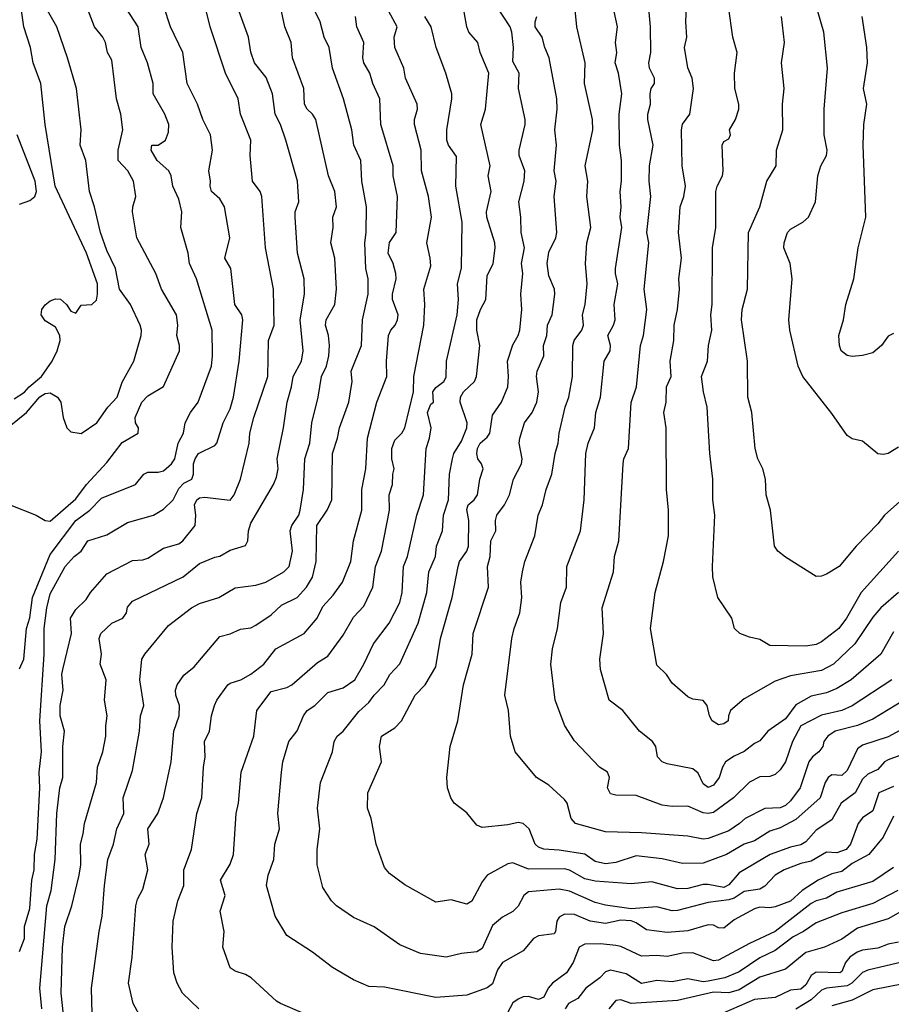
# Model space of a CAD drawing. Header units: metres. Extents: x -46681 to -43747, y -240911 to -237677.
# Tile 73 of 256: x -46290 to -46205, y -240115 to -240019. Entities that reach past the tile are written whole.
import ezdxf

# ---------------------------------------------------------------- set-up
doc = ezdxf.new("R2010")
doc.units = ezdxf.units.M
doc.layers.add('CONTOUR_INDEX', color=1, linetype='Continuous')
doc.layers.add('CONTOUR_INTER', color=3, linetype='Continuous')

msp = doc.modelspace()

# ---------------------------------------------------------------- linework, layer by layer
at = {"layer": 'CONTOUR_INDEX'}
for points, elevation in [([(-46290.595, -240065.964), (-46287.979, -240067.02), (-46287.095, -240067.524), (-46286.595, -240067.581), (-46284.095, -240065.418), (-46283.064, -240064.02), (-46281.095, -240061.893), (-46279.595, -240059.928), (-46278.037, -240059.02), (-46278.006, -240058.52), (-46278.319, -240058.02), (-46278.329, -240057.52), (-46277.696, -240056.02), (-46277.095, -240055.39), (-46275.595, -240054.509), (-46274.022, -240051.02), (-46274.013, -240050.52), (-46274.269, -240049.52), (-46274.18, -240048.52), (-46274.311, -240047.52), (-46275.778, -240045.02), (-46276.34, -240043.52), (-46278.177, -240040.02), (-46278.591, -240037.52), (-46278.57, -240037.02), (-46278.271, -240036.02), (-46278.493, -240034.52), (-46279.055, -240033.52), (-46279.986, -240032.52), (-46279.982, -240031.52), (-46279.529, -240029.52), (-46279.736, -240028.02), (-46280.137, -240026.52), (-46280.595, -240022.767), (-46281.02, -240022.02), (-46281.217, -240021.02), (-46281.47, -240020.52), (-46282.295, -240019.52), (-46283.807, -240015.52)], 145), ([(-46204.595, -240093.398), (-46206.005, -240094.02), (-46206.595, -240095.756), (-46207.595, -240096.443), (-46208.03, -240097.02), (-46208.757, -240099.02), (-46209.174, -240099.52), (-46210.095, -240099.871), (-46211.095, -240099.798), (-46212.595, -240100.672), (-46213.595, -240100.896), (-46215.224, -240101.52), (-46216.095, -240102.03), (-46217.095, -240103.088), (-46217.595, -240103.395), (-46219.095, -240103.624), (-46220.095, -240104.27), (-46220.595, -240104.435), (-46222.595, -240104.697), (-46225.595, -240105.454), (-46226.095, -240105.487), (-46227.595, -240105.101), (-46230.095, -240105.3), (-46232.595, -240104.953), (-46233.595, -240104.676), (-46236.095, -240103.582), (-46237.095, -240103.385), (-46240.095, -240103.664), (-46240.53, -240104.02), (-46241.095, -240105.057), (-46241.595, -240105.565), (-46242.595, -240106.102), (-46243.595, -240106.917), (-46244.595, -240109.152), (-46245.095, -240109.502), (-46246.595, -240109.636), (-46248.095, -240109.997), (-46250.595, -240109.65), (-46252.595, -240108.801), (-46255.095, -240107.039), (-46257.095, -240106.133), (-46258.749, -240105.02), (-46259.255, -240104.52), (-46260.095, -240103.241), (-46260.631, -240101.02), (-46260.637, -240099.52), (-46260.387, -240097.52), (-46260.594, -240095.52), (-46260.296, -240093.02), (-46259.151, -240090.02), (-46258.97, -240089.02), (-46258.674, -240088.52), (-46258.095, -240088.012), (-46256.595, -240086.108), (-46255.595, -240085.234), (-46255.091, -240084.52), (-46254.13, -240083.52), (-46253.554, -240082.52), (-46252.595, -240081.483), (-46250.824, -240077.52), (-46249.97, -240074.52), (-46249.789, -240072.52), (-46249.121, -240071.02), (-46249.043, -240070.02), (-46248.441, -240068.52), (-46248.347, -240067.02), (-46247.849, -240065.52), (-46247.772, -240063.02), (-46247.485, -240061.52), (-46247.35, -240061.02), (-46246.595, -240059.827), (-46246.066, -240058.52), (-46246.061, -240058.02), (-46246.717, -240056.02), (-46246.71, -240055.52), (-46246.396, -240055.02), (-46245.33, -240054.02), (-46245.147, -240053.52), (-46244.817, -240050.52), (-46245.11, -240049.02), (-46245.096, -240048.02), (-46244.751, -240047.02), (-46244.226, -240046.02), (-46244.095, -240043.744), (-46243.519, -240042.52), (-46243.325, -240041.02), (-46243.368, -240040.52), (-46244.132, -240038.02), (-46244.157, -240037.52), (-46243.702, -240035.52), (-46243.989, -240034.02), (-46243.813, -240033.02), (-46244.706, -240029.02), (-46244.248, -240027.52), (-46243.95, -240024.02), (-46244.79, -240022.02), (-46245.024, -240021.02), (-46245.889, -240020.02), (-46246.082, -240019.52), (-46246.689, -240016.02)], 155), ([(-46204.595, -240078.367), (-46205.817, -240080.52), (-46208.7, -240083.02), (-46210.095, -240083.886), (-46211.095, -240084.292), (-46212.595, -240084.625), (-46214.095, -240085.466), (-46215.095, -240086.811), (-46216.82, -240088.02), (-46217.595, -240088.971), (-46218.095, -240089.212), (-46219.095, -240089.986), (-46220.095, -240090.45), (-46220.932, -240091.02), (-46221.226, -240091.52), (-46221.532, -240092.52), (-46222.095, -240093.259), (-46222.595, -240093.511), (-46223.095, -240093.147), (-46223.595, -240092.117), (-46224.095, -240091.691), (-46226.595, -240091.209), (-46227.095, -240091.007), (-46227.522, -240090.52), (-46227.701, -240089.52), (-46228.008, -240089.02), (-46229.282, -240088.02), (-46230.905, -240086.02), (-46232.241, -240085.02), (-46233.095, -240082.02), (-46233.158, -240081.02), (-46232.789, -240078.52), (-46232.915, -240076.02), (-46231.814, -240072.52), (-46231.718, -240071.02), (-46231.3, -240069.52), (-46230.876, -240062.02), (-46230.803, -240061.52), (-46230.357, -240060.52), (-46230.095, -240056.052), (-46229.58, -240054.52), (-46229.203, -240050.52), (-46228.902, -240049.52), (-46228.567, -240047.02), (-46228.825, -240045.02), (-46228.363, -240040.52), (-46228.584, -240039.52), (-46228.184, -240036.02), (-46228.341, -240034.52), (-46228.312, -240033.02), (-46227.957, -240031.02), (-46228.469, -240028.52), (-46228.471, -240028.02), (-46228.232, -240027.02), (-46228.246, -240026.02), (-46228.135, -240025.52), (-46227.841, -240025.02), (-46227.819, -240024.52), (-46228.314, -240023.52), (-46228.364, -240023.02), (-46228.199, -240022.02), (-46228.224, -240019.52), (-46228.449, -240017.02)], 160), ([(-46282.504, -240115.52), (-46282.589, -240113.02), (-46281.845, -240107.52), (-46281.536, -240106.02), (-46281.324, -240103.02), (-46280.998, -240100.52), (-46280.459, -240099.02), (-46280.112, -240097.52), (-46279.446, -240096.02), (-46279.501, -240094.52), (-46278.595, -240091.833), (-46277.911, -240088.02), (-46277.828, -240086.52), (-46277.501, -240085.52), (-46277.876, -240083.02), (-46277.672, -240081.02), (-46277.407, -240080.52), (-46275.095, -240077.746), (-46272.869, -240076.02), (-46272.095, -240075.614), (-46270.185, -240075.02), (-46268.595, -240074.068), (-46266.595, -240073.806), (-46265.638, -240073.52), (-46263.892, -240072.52), (-46263.367, -240072.02), (-46263.033, -240070.52), (-46263.246, -240068.52), (-46263.105, -240068.02), (-46262.433, -240067.02), (-46262.288, -240066.52), (-46261.968, -240064.52), (-46261.824, -240061.52), (-46261.347, -240060.02), (-46261.155, -240058.02), (-46260.527, -240055.52), (-46260.198, -240053.52), (-46259.73, -240052.52), (-46259.496, -240051.52), (-46259.445, -240050.52), (-46259.546, -240049.52), (-46259.816, -240048.52), (-46259.763, -240048.02), (-46258.917, -240046.52), (-46258.741, -240045.02), (-46258.921, -240042.02), (-46259.315, -240040.52), (-46259.085, -240039.02), (-46259.118, -240038.02), (-46258.744, -240037.02), (-46258.904, -240035.52), (-46259.541, -240034.02), (-46260.773, -240028.52), (-46261.077, -240028.02), (-46261.601, -240027.52), (-46261.863, -240027.02), (-46261.944, -240025.52), (-46263.046, -240022.52), (-46263.155, -240021.02), (-46263.774, -240019.52), (-46264.216, -240017.52)], 150), ([(-46204.595, -240049.336), (-46205.095, -240049.607), (-46205.764, -240050.52), (-46206.595, -240051.209), (-46207.595, -240051.477), (-46208.595, -240051.567), (-46209.095, -240051.488), (-46209.671, -240051.02), (-46209.841, -240050.52), (-46209.885, -240049.52), (-46209.455, -240048.02), (-46209.215, -240046.52), (-46208.428, -240044.02), (-46208.012, -240041.02), (-46207.26, -240038.02), (-46207.52, -240031.02), (-46207.452, -240029.02), (-46207.172, -240027.02), (-46207.487, -240025.52), (-46207.104, -240023.02), (-46207.187, -240021.52), (-46207.638, -240018.52)], 165), ([(-46204.095, -240108.535), (-46205.095, -240108.736), (-46206.095, -240109.126), (-46207.595, -240109.323), (-46208.108, -240109.52), (-46208.844, -240110.02), (-46209.236, -240110.52), (-46209.595, -240111.405), (-46209.81, -240111.52), (-46212.095, -240111.475), (-46212.595, -240111.793), (-46213.095, -240112.7), (-46213.595, -240113.111), (-46214.595, -240113.221), (-46216.095, -240113.928), (-46218.095, -240114.133), (-46221.095, -240115.428)], 150)]:
    msp.add_lwpolyline(points, dxfattribs=dict(at, elevation=elevation))
at = {"layer": 'CONTOUR_INTER'}
for points, elevation in [([(-46290.595, -240058.394), (-46288.907, -240057.02), (-46287.595, -240055.514), (-46287.095, -240055.178), (-46286.595, -240055.122), (-46285.879, -240055.52), (-46285.569, -240056.02), (-46285.353, -240057.52), (-46284.985, -240058.52), (-46284.595, -240058.919), (-46283.595, -240059.073), (-46282.049, -240058.02), (-46281, -240056.52), (-46280.092, -240055.52), (-46279.595, -240054.084), (-46278.467, -240052.02), (-46277.761, -240049.52), (-46277.71, -240049.02), (-46277.863, -240048.52), (-46278.802, -240046.52), (-46279.844, -240045.02), (-46280.261, -240043.02), (-46281.095, -240041.276), (-46281.706, -240039.52), (-46282.28, -240037.02), (-46282.783, -240035.52), (-46283.119, -240032.52), (-46283.671, -240031.02), (-46283.595, -240029.52), (-46284.052, -240025.52), (-46284.916, -240022.52), (-46285.963, -240019.52), (-46287.595, -240016.606)], 144), ([(-46290.095, -240055.7), (-46289.095, -240055.048), (-46288.643, -240054.52), (-46287.432, -240053.52), (-46286.411, -240052.02), (-46285.927, -240051.02), (-46285.641, -240050.02), (-46285.668, -240049.52), (-46286.095, -240048.715), (-46287.095, -240048.105), (-46287.478, -240047.52), (-46287.405, -240047.02), (-46287.095, -240046.569), (-46286.595, -240046.153), (-46286.095, -240045.961), (-46285.595, -240045.986), (-46285.013, -240046.52), (-46284.595, -240047.176), (-46284.095, -240047.356), (-46283.595, -240046.601), (-46282.545, -240046.52), (-46282.095, -240046.084), (-46281.99, -240045.52), (-46281.995, -240044.52), (-46283.08, -240041.52), (-46286.13, -240035.02), (-46287.073, -240029.02), (-46287.524, -240025.02), (-46288.264, -240023.02), (-46288.53, -240021.52), (-46289.179, -240019.52), (-46289.535, -240017.02)], 143), ([(-46289.595, -240081.959), (-46289.148, -240081.02), (-46288.909, -240078.02), (-46288.595, -240077.004), (-46288.327, -240075.02), (-46286.595, -240070.852), (-46284.095, -240067.528), (-46282.729, -240066.52), (-46281.595, -240065.372), (-46278.319, -240064.02), (-46277.499, -240063.02), (-46277.095, -240062.823), (-46276.095, -240062.821), (-46275.595, -240062.691), (-46274.802, -240062.02), (-46274.464, -240061.52), (-46274.156, -240060.02), (-46273.624, -240059.02), (-46273.472, -240058.02), (-46272.953, -240057.02), (-46272.205, -240056.02), (-46270.896, -240052.52), (-46270.801, -240051.52), (-46270.85, -240049.02), (-46272.377, -240044.02), (-46273.041, -240042.52), (-46273.168, -240041.52), (-46273.89, -240039.02), (-46273.79, -240037.52), (-46274.095, -240036.272), (-46274.676, -240035.02), (-46274.843, -240034.02), (-46275.064, -240033.52), (-46276.203, -240032.52), (-46276.795, -240031.52), (-46276.727, -240031.02), (-46276.095, -240031.011), (-46275.395, -240030.52), (-46275.095, -240029.77), (-46275.066, -240029.02), (-46275.445, -240028.02), (-46276.583, -240026.02), (-46276.58, -240025.02), (-46277.121, -240023.02), (-46277.761, -240021.52), (-46278.043, -240019.52), (-46279.652, -240017.02)], 146), ([(-46203.595, -240085.039), (-46206.595, -240086.861), (-46208.095, -240087.469), (-46210.258, -240088.02), (-46210.954, -240088.52), (-46211.354, -240089.02), (-46211.455, -240089.52), (-46211.831, -240090.02), (-46212.476, -240090.52), (-46212.81, -240091.02), (-46213.66, -240093.52), (-46214.595, -240094.787), (-46215.095, -240095.26), (-46215.595, -240095.478), (-46217.095, -240095.543), (-46219.025, -240096.52), (-46219.549, -240097.02), (-46220.595, -240097.716), (-46222.595, -240098.47), (-46223.095, -240098.519), (-46224.595, -240098.222), (-46229.095, -240097.915), (-46232.595, -240097.829), (-46235.496, -240097.02), (-46235.933, -240096.52), (-46236.316, -240095.02), (-46236.595, -240094.671), (-46238.095, -240093.289), (-46239.307, -240092.52), (-46241.394, -240090.02), (-46241.84, -240088.52), (-46242.04, -240086.02), (-46242.395, -240084.52), (-46241.718, -240079.02), (-46241.489, -240078.02), (-46240.93, -240076.52), (-46240.735, -240075.02), (-46240.84, -240073.52), (-46240.674, -240072.52), (-46240.447, -240071.52), (-46239.465, -240069.02), (-46239.146, -240067.02), (-46238.704, -240066.02), (-46238.369, -240064.52), (-46237.813, -240063.02), (-46237.503, -240061.02), (-46237.193, -240060.02), (-46237.1, -240059.02), (-46236.521, -240056.52), (-46236.151, -240055.52), (-46235.794, -240053.52), (-46235.779, -240050.52), (-46235.632, -240050.02), (-46234.895, -240049.02), (-46234.737, -240048.52), (-46234.831, -240047.52), (-46234.576, -240046.52), (-46234.367, -240044.52), (-46234.542, -240042.52), (-46234.397, -240040.52), (-46234.034, -240039.02), (-46234.396, -240036.02), (-46234.313, -240034.52), (-46234.575, -240033.02), (-46233.837, -240029.52), (-46233.849, -240028.52), (-46234.635, -240025.02), (-46234.56, -240023.02), (-46235.382, -240019.52), (-46235.687, -240016.52)], 158), ([(-46289.595, -240109.465), (-46289.095, -240108.178), (-46289.091, -240107.02), (-46288.595, -240105.271), (-46288.4, -240102.52), (-46288.166, -240101.52), (-46288.113, -240100.02), (-46287.874, -240098.52), (-46287.621, -240093.52), (-46287.659, -240092.02), (-46287.455, -240090.02), (-46287.61, -240087.02), (-46287.182, -240080.52), (-46287.183, -240078.02), (-46286.923, -240076.02), (-46286.595, -240074.657), (-46285.137, -240072.02), (-46284.281, -240071.02), (-46283.591, -240070.52), (-46282.939, -240069.52), (-46281.095, -240068.912), (-46279.095, -240067.724), (-46276.556, -240067.02), (-46275.595, -240066.415), (-46274.642, -240065.52), (-46274.095, -240064.419), (-46273.595, -240063.909), (-46272.828, -240063.52), (-46272.663, -240063.02), (-46272.656, -240062.02), (-46272.509, -240061.52), (-46272.184, -240061.02), (-46270.595, -240060.233), (-46270.388, -240060.02), (-46269.764, -240058.02), (-46269.095, -240056.675), (-46268.768, -240055.52), (-46268.223, -240052.02), (-46267.851, -240048.02), (-46267.969, -240047.52), (-46268.631, -240046.52), (-46269.02, -240043.02), (-46269.603, -240042.02), (-46269.137, -240040.02), (-46269.652, -240037.02), (-46270.095, -240036.238), (-46270.923, -240035.52), (-46271.033, -240035.02), (-46270.995, -240034.52), (-46271.18, -240033.52), (-46270.814, -240031.52), (-46271.025, -240030.02), (-46271.748, -240028.52), (-46272.277, -240027.02), (-46273.289, -240025.02), (-46273.698, -240022.02), (-46274.885, -240019.52), (-46275.532, -240017.52)], 147), ([(-46287.418, -240115.02), (-46287.599, -240113.02), (-46286.915, -240105.02), (-46286.499, -240103.52), (-46286.116, -240100.52), (-46285.966, -240096.02), (-46285.656, -240093.52), (-46285.384, -240092.52), (-46285.369, -240089.52), (-46285.222, -240088.02), (-46285.639, -240086.52), (-46285.636, -240085.52), (-46285.333, -240084.02), (-46285.454, -240082.52), (-46285.377, -240082.02), (-46284.525, -240078.52), (-46284.64, -240077.02), (-46284.095, -240076.184), (-46283.095, -240075.203), (-46282.665, -240074.52), (-46281.095, -240072.735), (-46278.595, -240071.429), (-46277.595, -240071.356), (-46277.095, -240071.186), (-46275.595, -240070.237), (-46274.095, -240069.804), (-46273.713, -240069.52), (-46272.511, -240068.02), (-46272.425, -240067.02), (-46272.572, -240066.02), (-46272.352, -240065.52), (-46272.095, -240065.317), (-46271.595, -240065.271), (-46269.095, -240065.561), (-46268.711, -240065.02), (-46268.106, -240063.52), (-46267.242, -240060.02), (-46267.175, -240059.02), (-46266.789, -240057.52), (-46265.44, -240053.52), (-46265.373, -240050.02), (-46264.81, -240048.52), (-46264.874, -240045.02), (-46265.673, -240041.02), (-46266.019, -240036.02), (-46266.187, -240035.52), (-46266.911, -240034.52), (-46267.144, -240032.02), (-46267.081, -240030.52), (-46268.077, -240028.02), (-46268.307, -240026.52), (-46269.543, -240024.02), (-46271.03, -240019.52), (-46271.519, -240017.52)], 148), ([(-46285.208, -240116.52), (-46285.541, -240113.52), (-46285.41, -240109.02), (-46285.164, -240107.02), (-46284.507, -240105.02), (-46283.785, -240102.02), (-46283.628, -240101.02), (-46283.661, -240099.02), (-46283.378, -240098.02), (-46283.277, -240097.02), (-46282.106, -240093.02), (-46281.996, -240091.52), (-46281.484, -240090.02), (-46281.195, -240088.52), (-46281.203, -240087.52), (-46281.049, -240086.52), (-46281.32, -240085.02), (-46281.151, -240083.02), (-46281.724, -240081.52), (-46281.616, -240080.52), (-46281.838, -240079.02), (-46281.672, -240078.52), (-46280.595, -240077.533), (-46279.528, -240077.02), (-46279.176, -240076.52), (-46279.095, -240075.949), (-46278.595, -240075.368), (-46273.683, -240073.02), (-46272.095, -240071.725), (-46270.595, -240071.094), (-46270.095, -240071.003), (-46269.095, -240070.42), (-46267.595, -240069.96), (-46267.374, -240069.52), (-46267.304, -240068.52), (-46267.095, -240067.798), (-46264.872, -240064.02), (-46264.595, -240063.302), (-46264.433, -240062.52), (-46264.532, -240061.52), (-46263.901, -240058.52), (-46263.554, -240056.02), (-46263.124, -240054.52), (-46262.975, -240053.52), (-46262.159, -240052.02), (-46262, -240051.02), (-46262.302, -240048.02), (-46261.859, -240045.52), (-46261.9, -240044.02), (-46262.533, -240041.52), (-46262.784, -240038.02), (-46262.759, -240037.52), (-46262.42, -240036.52), (-46262.547, -240034.52), (-46263.695, -240030.52), (-46264.202, -240029.02), (-46264.725, -240028.02), (-46264.963, -240026.02), (-46265.595, -240024.436), (-46266.728, -240023.02), (-46267.095, -240021.987), (-46267.301, -240020.52), (-46268.212, -240018.02)], 149), ([(-46277.722, -240116.02), (-46278.535, -240114.52), (-46278.999, -240112.52), (-46278.614, -240110.02), (-46278.277, -240105.02), (-46278.095, -240104.37), (-46277.595, -240103.391), (-46277.118, -240101.52), (-46277.378, -240100.02), (-46276.968, -240099.02), (-46277.1, -240097.52), (-46276.125, -240096.02), (-46275.568, -240094.52), (-46274.847, -240091.02), (-46274.578, -240088.02), (-46274.053, -240086.52), (-46274.037, -240085.52), (-46274.391, -240084.52), (-46274.423, -240084.02), (-46274.264, -240083.52), (-46273.595, -240082.585), (-46272.595, -240081.764), (-46270.095, -240078.81), (-46269.095, -240078.571), (-46268.095, -240078.113), (-46267.095, -240077.973), (-46266.595, -240077.699), (-46265.095, -240076.697), (-46264.095, -240075.762), (-46262.585, -240075.02), (-46261.676, -240074.02), (-46261.095, -240073.041), (-46260.723, -240071.52), (-46260.656, -240068.02), (-46259.675, -240066.52), (-46259.22, -240065.52), (-46259.152, -240061.02), (-46258.649, -240059.52), (-46258.46, -240058.52), (-46257.55, -240056.02), (-46257.218, -240054.02), (-46257.314, -240053.02), (-46256.336, -240050.52), (-46256.239, -240048.02), (-46255.691, -240045.52), (-46255.678, -240044.02), (-46255.916, -240043.02), (-46256.005, -240040.52), (-46255.875, -240039.52), (-46255.847, -240037.02), (-46256.289, -240034.52), (-46256.402, -240032.52), (-46257.072, -240031.02), (-46257.265, -240029.52), (-46258.061, -240026.52), (-46259.138, -240023.52), (-46259.481, -240021.52), (-46259.949, -240020.52), (-46260.336, -240019.02), (-46260.817, -240018.02)], 151), ([(-46262.095, -240115.414), (-46264.196, -240114.52), (-46264.595, -240114.291), (-46267.049, -240112.02), (-46267.595, -240111.676), (-46268.595, -240111.369), (-46269.095, -240111.036), (-46269.806, -240109.02), (-46269.687, -240107.52), (-46270.066, -240105.52), (-46269.592, -240104.02), (-46270.024, -240102.52), (-46269.095, -240100.949), (-46268.764, -240100.02), (-46268.517, -240096.02), (-46268.294, -240095.02), (-46268.033, -240092.02), (-46266.783, -240088.52), (-46266.519, -240086.02), (-46265.095, -240084.172), (-46263.595, -240083.767), (-46263.095, -240083.507), (-46260.595, -240081.35), (-46259.595, -240080.723), (-46258.095, -240078.7), (-46257.095, -240076.931), (-46256.095, -240075.856), (-46255.233, -240074.02), (-46254.953, -240072.02), (-46254.373, -240070.52), (-46253.594, -240066.52), (-46253.631, -240065.02), (-46253.307, -240064.02), (-46253.29, -240063.02), (-46253.146, -240062.52), (-46253.384, -240061.52), (-46253.38, -240060.52), (-46253.095, -240059.73), (-46252.4, -240059.02), (-46252.109, -240058.52), (-46251.27, -240055.02), (-46251.228, -240053.52), (-46250.257, -240048.52), (-46250.152, -240046.52), (-46250.256, -240045.02), (-46249.595, -240042.754), (-46249.634, -240042.02), (-46249.971, -240040.52), (-46249.51, -240038.02), (-46249.811, -240036.02), (-46250.488, -240033.52), (-46250.518, -240031.52), (-46251.156, -240029.02), (-46251.171, -240028.52), (-46250.885, -240027.52), (-46250.91, -240027.02), (-46252.049, -240024.52), (-46252.192, -240023.52), (-46253.077, -240021.52), (-46253.137, -240020.52), (-46252.853, -240019.52), (-46253.653, -240018.02)], 153), ([(-46203.095, -240090.071), (-46205.095, -240090.801), (-46205.458, -240091.02), (-46206.095, -240091.767), (-46207.095, -240092.203), (-46207.595, -240092.703), (-46208.316, -240094.02), (-46209.667, -240095.02), (-46210.595, -240096.631), (-46212.095, -240097.661), (-46213.095, -240098.786), (-46213.595, -240099.089), (-46214.595, -240099.306), (-46216.566, -240100.02), (-46219.595, -240101.806), (-46220.595, -240102.97), (-46221.095, -240103.22), (-46222.595, -240102.934), (-46223.095, -240102.948), (-46224.595, -240103.34), (-46225.595, -240103.357), (-46228.095, -240102.693), (-46230.095, -240102.876), (-46233.595, -240102.598), (-46234.595, -240102.39), (-46236.095, -240101.543), (-46236.595, -240101.412), (-46240.095, -240101.445), (-46241.595, -240100.816), (-46242.095, -240100.94), (-46244.095, -240102.04), (-46244.595, -240102.681), (-46245.595, -240104.553), (-46246.095, -240104.841), (-46247.595, -240104.434), (-46249.095, -240104.651), (-46252.095, -240102.981), (-46253.595, -240101.875), (-46254.095, -240101.29), (-46254.908, -240099.02), (-46255.375, -240096.52), (-46255.731, -240095.52), (-46255.713, -240094.02), (-46254.382, -240091.02), (-46254.563, -240089.52), (-46254.381, -240088.52), (-46253.095, -240087.711), (-46252.42, -240087.02), (-46251.095, -240084.528), (-46250.134, -240083.52), (-46249.095, -240081.772), (-46248.656, -240079.02), (-46247.505, -240075.02), (-46246.916, -240072.02), (-46246.777, -240071.52), (-46246.073, -240070.52), (-46245.919, -240070.02), (-46245.89, -240067.52), (-46246.095, -240066.448), (-46245.935, -240066.02), (-46245.371, -240065.52), (-46245.034, -240065.02), (-46244.824, -240063.52), (-46244.504, -240062.52), (-46244.653, -240062.02), (-46244.996, -240061.52), (-46245.116, -240061.02), (-46245.034, -240060.52), (-46244.773, -240060.02), (-46244.095, -240059.427), (-46243.836, -240059.02), (-46243.595, -240057.292), (-46242.695, -240056.02), (-46242.095, -240054.52), (-46242.017, -240053.52), (-46242.127, -240052.02), (-46241.595, -240050.446), (-46241.076, -240049.52), (-46240.935, -240049.02), (-46240.736, -240047.02), (-46240.831, -240045.52), (-46240.631, -240043.52), (-46240.771, -240042.52), (-46240.472, -240041.02), (-46240.779, -240039.52), (-46240.817, -240038.02), (-46241.018, -240036.52), (-46240.495, -240034.52), (-46240.429, -240033.52), (-46240.988, -240032.02), (-46241.003, -240031.52), (-46240.403, -240029.02), (-46240.408, -240028.52), (-46241.059, -240025.52), (-46240.978, -240024.02), (-46241.595, -240022.871), (-46241.552, -240021.52), (-46241.688, -240020.02), (-46241.856, -240019.52), (-46243.149, -240017.52)], 156), ([(-46204.734, -240083.02), (-46208.595, -240085.573), (-46209.595, -240085.997), (-46211.595, -240086.476), (-46213.586, -240087.52), (-46214.413, -240089.02), (-46215.089, -240091.02), (-46215.595, -240091.773), (-46216.095, -240092.228), (-46216.595, -240092.433), (-46217.595, -240092.467), (-46218.595, -240092.983), (-46220.157, -240094.52), (-46222.095, -240095.923), (-46222.595, -240096.036), (-46223.095, -240095.973), (-46224.595, -240095.319), (-46226.095, -240095.356), (-46227.095, -240095.211), (-46229.595, -240094.277), (-46231.595, -240094.25), (-46232.095, -240094.11), (-46232.394, -240093.52), (-46232.19, -240092.52), (-46232.399, -240092.02), (-46233.184, -240091.52), (-46235.595, -240088.956), (-46236.56, -240087.52), (-46237.497, -240085.02), (-46237.904, -240081.52), (-46237.759, -240080.02), (-46237.261, -240078.02), (-46236.931, -240075.52), (-46236.39, -240074.02), (-46236.358, -240072.02), (-46235.027, -240068.52), (-46234.676, -240065.52), (-46234.492, -240061.02), (-46234.284, -240060.02), (-46233.664, -240058.52), (-46233.534, -240057.02), (-46233.079, -240055.52), (-46232.717, -240052.02), (-46232.138, -240051.02), (-46232.091, -240050.52), (-46232.355, -240049.52), (-46231.802, -240048.52), (-46231.663, -240048.02), (-46231.738, -240046.52), (-46231.393, -240044.52), (-46231.635, -240043.52), (-46231.623, -240043.02), (-46231.004, -240039.02), (-46231.165, -240038.02), (-46231.068, -240037.02), (-46231.182, -240035.52), (-46231.044, -240034.52), (-46231.026, -240032.52), (-46231.23, -240031.02), (-46231.275, -240028.02), (-46230.992, -240026.02), (-46231.331, -240024.02), (-46231.638, -240023.02), (-46231.506, -240022.02), (-46231.629, -240021.02), (-46231.43, -240019.52), (-46231.741, -240018.02)], 159), ([(-46204.095, -240074.531), (-46205.829, -240076.02), (-46206.595, -240076.939), (-46208.357, -240079.52), (-46210.419, -240081.52), (-46211.595, -240082.129), (-46214.595, -240082.654), (-46216.095, -240083.159), (-46219.095, -240084.88), (-46220.42, -240086.02), (-46220.642, -240086.52), (-46220.653, -240087.02), (-46221.095, -240087.321), (-46221.595, -240087.401), (-46222.216, -240087.02), (-46222.471, -240086.52), (-46222.697, -240085.52), (-46223.095, -240085.024), (-46224.095, -240084.92), (-46224.595, -240084.68), (-46226.095, -240083.343), (-46226.669, -240082.52), (-46227.595, -240081.589), (-46228.203, -240078.02), (-46227.754, -240074.52), (-46226.941, -240071.52), (-46226.459, -240069.02), (-46226.48, -240066.52), (-46226.656, -240064.52), (-46226.691, -240058.52), (-46226.909, -240057.02), (-46226.703, -240056.02), (-46226.663, -240054.52), (-46226.195, -240053.52), (-46226.304, -240052.02), (-46225.941, -240050.02), (-46225.901, -240048.52), (-46225.594, -240047.02), (-46225.389, -240045.02), (-46225.454, -240044.02), (-46225.197, -240042.02), (-46225.487, -240039.52), (-46225.331, -240037.02), (-46224.962, -240036.02), (-46224.802, -240035.02), (-46225.137, -240033.02), (-46225.189, -240029.52), (-46225.095, -240028.968), (-46224.388, -240028.02), (-46224.022, -240025.52), (-46224.158, -240024.52), (-46224.595, -240023.498), (-46224.923, -240021.52), (-46224.674, -240020.52), (-46224.793, -240019.02), (-46224.71, -240017.52)], 161), ([(-46204.095, -240070.519), (-46207.732, -240074.52), (-46209.156, -240077.02), (-46209.896, -240078.02), (-46211.595, -240079.348), (-46212.095, -240079.597), (-46213.095, -240079.77), (-46216.595, -240079.678), (-46217.595, -240079.103), (-46218.595, -240078.89), (-46219.523, -240078.52), (-46220.049, -240078.02), (-46220.315, -240077.02), (-46221.655, -240075.02), (-46222.141, -240073.02), (-46222.197, -240072.02), (-46221.963, -240067.02), (-46222.168, -240065.52), (-46222.14, -240063.52), (-46222.457, -240061.02), (-46222.693, -240056.52), (-46223.073, -240055.02), (-46223.248, -240053.52), (-46222.676, -240052.02), (-46222.57, -240050.52), (-46222.255, -240049.02), (-46222.352, -240047.52), (-46222.209, -240046.52), (-46222.194, -240041.02), (-46221.863, -240039.02), (-46221.85, -240035.52), (-46221.73, -240035.02), (-46221.222, -240034.02), (-46221.149, -240033.52), (-46221.234, -240031.02), (-46221.095, -240030.65), (-46220.595, -240030.392), (-46220.439, -240030.02), (-46220.545, -240029.52), (-46219.941, -240028.52), (-46219.621, -240027.52), (-46219.628, -240027.02), (-46220.03, -240025.52), (-46220.05, -240024.02), (-46219.796, -240022.02), (-46220.215, -240020.52), (-46220.623, -240017.52)], 162), ([(-46204.095, -240060.392), (-46205.095, -240061.008), (-46205.595, -240061.126), (-46206.095, -240061.043), (-46207.595, -240059.826), (-46208.595, -240059.592), (-46209.095, -240059.27), (-46210.595, -240057.109), (-46213.403, -240053.52), (-46213.841, -240052.52), (-46214.663, -240049.02), (-46214.748, -240048.02), (-46214.448, -240044.02), (-46214.639, -240042.52), (-46215.256, -240041.02), (-46215.225, -240040.52), (-46214.896, -240039.52), (-46214.595, -240039.206), (-46213.393, -240038.52), (-46212.85, -240038.02), (-46212.154, -240036.52), (-46211.936, -240034.02), (-46211.638, -240033.02), (-46211.094, -240032.02), (-46211.045, -240031.52), (-46211.316, -240030.02), (-46211.327, -240027.52), (-46211.016, -240023.52), (-46211.368, -240020.02), (-46211.949, -240018.02)], 164), ([(-46272.137, -240115.02), (-46273.741, -240113.52), (-46274.255, -240112.52), (-46274.575, -240111.52), (-46274.722, -240109.02), (-46274.636, -240106.52), (-46274.2, -240104.52), (-46273.597, -240103.02), (-46273.6, -240101.52), (-46272.847, -240099.52), (-46272.343, -240096.02), (-46271.848, -240094.52), (-46271.699, -240091.52), (-46271.538, -240090.52), (-46271.592, -240089.02), (-46271.114, -240088.02), (-46270.906, -240086.52), (-46270.627, -240085.52), (-46270.399, -240085.02), (-46269.328, -240083.52), (-46269.095, -240083.341), (-46268.074, -240083.02), (-46267.095, -240082.463), (-46265.818, -240081.52), (-46264.656, -240080.02), (-46261.885, -240078.52), (-46260.638, -240077.02), (-46260.095, -240075.893), (-46259.095, -240074.793), (-46258.164, -240073.52), (-46257.348, -240071.52), (-46257.091, -240069.52), (-46256.278, -240066.52), (-46256.307, -240064.52), (-46255.897, -240062.52), (-46255.75, -240059.52), (-46254.839, -240056.02), (-46253.861, -240053.52), (-46253.89, -240052.02), (-46253.696, -240049.52), (-46253.476, -240049.02), (-46253.042, -240048.52), (-46252.808, -240048.02), (-46252.748, -240047.52), (-46253.304, -240046.02), (-46253.313, -240045.52), (-46252.966, -240044.02), (-46252.998, -240043.52), (-46253.242, -240042.52), (-46253.73, -240041.52), (-46253.595, -240040.481), (-46252.962, -240039.52), (-46252.812, -240036.02), (-46253.245, -240034.02), (-46253.238, -240033.02), (-46254.447, -240029.02), (-46254.55, -240026.52), (-46255.229, -240025.02), (-46255.497, -240024.02), (-46256.092, -240023.02), (-46256.204, -240022.52), (-46256.086, -240021.02), (-46256.778, -240019.52), (-46256.92, -240018.52)], 152), ([(-46204.595, -240096.288), (-46205.595, -240098.319), (-46206.996, -240100.02), (-46208.595, -240100.907), (-46209.595, -240101.682), (-46210.595, -240101.91), (-46211.921, -240102.52), (-46213.472, -240103.52), (-46214.595, -240104.553), (-46216.095, -240105.123), (-46216.595, -240105.216), (-46217.595, -240105.146), (-46218.095, -240105.304), (-46220.095, -240106.388), (-46221.095, -240107.193), (-46221.595, -240107.154), (-46222.095, -240106.895), (-46222.595, -240106.87), (-46224.595, -240107.453), (-46226.595, -240107.614), (-46228.595, -240107.358), (-46229.595, -240106.654), (-46230.095, -240106.458), (-46231.095, -240106.396), (-46232.595, -240106.73), (-46234.095, -240106.498), (-46235.595, -240105.856), (-46236.595, -240105.825), (-46237.095, -240106.115), (-46237.335, -240106.52), (-46237.462, -240107.52), (-46237.595, -240107.745), (-46239.095, -240107.927), (-46239.595, -240108.201), (-46240.595, -240109.393), (-46242.595, -240110.51), (-46243.095, -240111.238), (-46243.595, -240112.592), (-46244.095, -240112.998), (-46246.095, -240113.702), (-46249.095, -240113.914), (-46254.095, -240112.924), (-46255.595, -240112.862), (-46257.095, -240112.211), (-46259.137, -240111.02), (-46261.095, -240109.517), (-46263.595, -240107.913), (-46264.728, -240106.02), (-46265.562, -240103.02), (-46265.397, -240102.02), (-46264.836, -240100.52), (-46264.762, -240099.02), (-46264.289, -240097.52), (-46264.473, -240096.02), (-46264.117, -240092.02), (-46263.97, -240091.02), (-46263.375, -240089.02), (-46262.595, -240087.976), (-46261.978, -240086.52), (-46261.606, -240086.02), (-46260.858, -240085.52), (-46259.595, -240084.273), (-46258.095, -240083.796), (-46256.971, -240083.02), (-46256.095, -240081.503), (-46255.158, -240079.52), (-46253.632, -240077.52), (-46252.588, -240075.52), (-46252.378, -240074.52), (-46252.237, -240072.02), (-46251.836, -240071.02), (-46250.93, -240067.02), (-46250.308, -240065.02), (-46250.049, -240060.52), (-46249.71, -240059.52), (-46249.551, -240058.52), (-46249.892, -240057.02), (-46249.595, -240056.228), (-46249.325, -240056.02), (-46249.381, -240055.02), (-46249.095, -240054.592), (-46248.303, -240054.02), (-46248.095, -240053.573), (-46248.059, -240052.02), (-46247.027, -240047.52), (-46246.884, -240046.02), (-46247, -240044.52), (-46246.595, -240042.998), (-46246.547, -240038.52), (-46247.139, -240035.02), (-46247.095, -240032.124), (-46247.86, -240031.02), (-46248.02, -240030.52), (-46248.024, -240029.52), (-46247.525, -240026.52), (-46247.551, -240026.02), (-46248.118, -240024.02), (-46249.048, -240021.52), (-46249.556, -240019.52), (-46250.176, -240018.52)], 154), ([(-46203.595, -240087.776), (-46205.095, -240088.585), (-46207.595, -240089.391), (-46208.095, -240089.736), (-46209.095, -240091.845), (-46209.595, -240092.332), (-46210.595, -240092.261), (-46210.95, -240092.52), (-46211.24, -240093.02), (-46211.72, -240094.52), (-46214.095, -240096.629), (-46215.595, -240097.437), (-46216.595, -240097.758), (-46218.095, -240098.674), (-46219.104, -240099.02), (-46220.821, -240100.02), (-46223.095, -240100.861), (-46225.095, -240100.88), (-46227.095, -240100.432), (-46229.595, -240100.136), (-46231.595, -240100.788), (-46232.595, -240100.916), (-46233.595, -240100.709), (-46234.595, -240099.972), (-46237.095, -240099.583), (-46238.595, -240099.508), (-46239.095, -240099.314), (-46239.426, -240099.02), (-46240.019, -240097.52), (-46240.595, -240097), (-46241.095, -240096.916), (-46242.095, -240097.138), (-46244.595, -240097.409), (-46245.095, -240097.156), (-46246.095, -240095.976), (-46247.31, -240095.02), (-46247.649, -240094.52), (-46247.943, -240093.52), (-46248.022, -240092.52), (-46247.711, -240089.52), (-46246.955, -240087.02), (-46246.405, -240083.52), (-46245.568, -240080.52), (-46245.455, -240078.52), (-46243.98, -240074.02), (-46244.058, -240072.02), (-46243.798, -240071.02), (-46243.738, -240069.52), (-46243.264, -240068.52), (-46243.278, -240067.52), (-46243.161, -240067.02), (-46242.424, -240066.02), (-46241.921, -240065.02), (-46241.525, -240063.52), (-46240.777, -240062.02), (-46240.687, -240061.52), (-46240.991, -240060.02), (-46240.916, -240059.52), (-46240.471, -240058.02), (-46239.72, -240057.02), (-46239.272, -240056.02), (-46239.096, -240055.02), (-46239.297, -240053.52), (-46239.244, -240053.02), (-46238.578, -240051.52), (-46238.637, -240050.52), (-46238.294, -240049.52), (-46238.219, -240048.52), (-46237.788, -240047.52), (-46237.516, -240045.52), (-46237.55, -240045.02), (-46238.095, -240043.745), (-46238.279, -240042.52), (-46238.095, -240041.441), (-46237.419, -240040.02), (-46237.339, -240039.52), (-46237.595, -240036.02), (-46237.406, -240034.52), (-46237.577, -240033.52), (-46237.351, -240031.02), (-46237.532, -240029.52), (-46237.296, -240027.52), (-46237.311, -240026.52), (-46238.076, -240022.52), (-46238.496, -240021.52), (-46238.736, -240020.52), (-46239.441, -240019.52), (-46239.439, -240019.02), (-46239.273, -240018.52)], 157), ([(-46203.095, -240064.898), (-46205.471, -240067.02), (-46206.095, -240067.856), (-46208.216, -240070.02), (-46209.877, -240072.02), (-46211.095, -240072.74), (-46211.595, -240072.952), (-46212.095, -240072.962), (-46215.095, -240071.089), (-46215.816, -240070.52), (-46216.159, -240070.02), (-46216.553, -240066.52), (-46216.972, -240065.02), (-46217.036, -240063.52), (-46217.282, -240062.52), (-46217.763, -240061.52), (-46218.036, -240060.52), (-46218.354, -240057.02), (-46218.76, -240055.52), (-46218.774, -240052.02), (-46219.371, -240048.02), (-46219.287, -240047.02), (-46218.771, -240045.02), (-46218.696, -240039.52), (-46217.576, -240037.02), (-46216.886, -240034.52), (-46216.005, -240033.02), (-46215.973, -240031.52), (-46215.361, -240029.52), (-46215.378, -240027.02), (-46215.232, -240025.52), (-46215.483, -240023.02), (-46215.197, -240021.02), (-46215.484, -240018.52)], 163), ([(-46289.595, -240036.754), (-46288.595, -240036.39), (-46288.095, -240036.025), (-46287.944, -240035.52), (-46288.063, -240034.52), (-46289.813, -240030.02)], 142), ([(-46204.595, -240101.28), (-46206.595, -240102.63), (-46210.095, -240103.672), (-46211.095, -240104.261), (-46212.095, -240104.521), (-46212.595, -240104.781), (-46216.095, -240107.504), (-46218.595, -240108.687), (-46221.595, -240110.308), (-46222.095, -240110.367), (-46224.095, -240109.568), (-46225.095, -240109.614), (-46226.595, -240109.939), (-46227.595, -240109.833), (-46229.095, -240109.917), (-46231.095, -240108.981), (-46231.595, -240108.868), (-46233.095, -240108.708), (-46234.595, -240108.749), (-46235.138, -240109.02), (-46235.726, -240110.52), (-46236.391, -240111.52), (-46237.753, -240112.52), (-46238.164, -240113.02), (-46238.595, -240113.884), (-46239.095, -240114.131), (-46240.095, -240113.843), (-46240.595, -240113.851), (-46241.095, -240114.081), (-46241.595, -240114.439), (-46242.595, -240116.313)], 153), ([(-46204.174, -240103.52), (-46206.595, -240104.798), (-46209.595, -240105.684), (-46212.095, -240106.65), (-46213.335, -240107.52), (-46214.348, -240108.02), (-46216.095, -240109.346), (-46217.595, -240110.07), (-46219.595, -240111.423), (-46220.984, -240112.02), (-46222.595, -240112.338), (-46223.095, -240112.394), (-46224.595, -240112.117), (-46226.095, -240112.408), (-46227.595, -240112.272), (-46229.095, -240112.574), (-46230.595, -240111.614), (-46232.095, -240111.275), (-46232.595, -240111.435), (-46233.131, -240112.02), (-46234.495, -240113.02), (-46235.293, -240114.02), (-46236.194, -240114.52), (-46236.521, -240115.02)], 152), ([(-46202.095, -240104.547), (-46205.095, -240106.285), (-46208.095, -240107.177), (-46209.595, -240108.257), (-46211.296, -240109.02), (-46213.095, -240109.544), (-46215.095, -240111.159), (-46217.595, -240111.95), (-46219.595, -240113.176), (-46220.595, -240113.469), (-46222.095, -240113.402), (-46225.595, -240114.213), (-46230.095, -240114.517), (-46231.095, -240114.161), (-46231.595, -240114.218), (-46232.281, -240115.02)], 151), ([(-46203.095, -240110.318), (-46207.095, -240111.284), (-46207.595, -240111.496), (-46208.641, -240112.52), (-46209.095, -240112.794), (-46211.095, -240113.009), (-46211.595, -240113.218), (-46212.595, -240114.156), (-46214.095, -240115.074)], 149), ([(-46203.595, -240112.605), (-46206.595, -240113.174), (-46208.595, -240114.18), (-46210.595, -240114.752)], 148)]:
    msp.add_lwpolyline(points, dxfattribs=dict(at, elevation=elevation))

doc.saveas('drawing.dxf')
